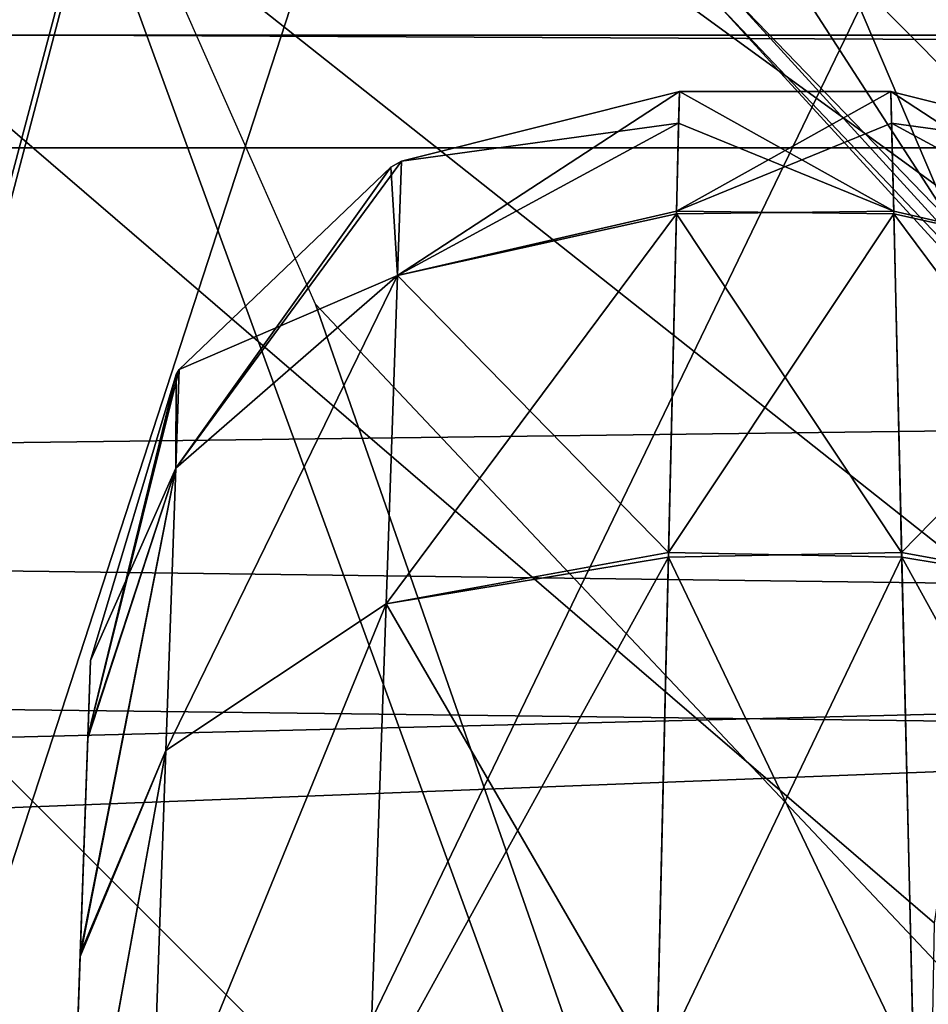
# Model space of a CAD drawing. Header units: millimetres. Extents: x -75 to 75, y -5 to 37.
# Tile 120 of 184: x 18.25 to 19.79, y 3.95 to 5.62. Entities that reach past the tile are written whole.
import ezdxf

# ---------------------------------------------------------------- set-up
doc = ezdxf.new("R2010")
doc.units = ezdxf.units.MM
doc.header["$LTSCALE"] = 81.481481
for name, color, linetype in [('112', 7, 'CONTINUOUS'), ('113', 7, 'CONTINUOUS'), ('118', 7, 'CONTINUOUS'), ('119', 7, 'CONTINUOUS'), ('120', 7, 'CONTINUOUS'), ('121', 7, 'CONTINUOUS'), ('147', 7, 'CONTINUOUS'), ('159', 7, 'CONTINUOUS'), ('165', 7, 'CONTINUOUS'), ('166', 7, 'CONTINUOUS'), ('177', 7, 'CONTINUOUS'), ('180', 7, 'CONTINUOUS'), ('200', 7, 'CONTINUOUS'), ('24', 7, 'CONTINUOUS'), ('25', 7, 'CONTINUOUS'), ('369', 7, 'CONTINUOUS'), ('386', 7, 'CONTINUOUS'), ('402', 7, 'CONTINUOUS'), ('411', 7, 'CONTINUOUS'), ('48', 7, 'CONTINUOUS'), ('49', 7, 'CONTINUOUS'), ('544', 7, 'CONTINUOUS'), ('6', 7, 'CONTINUOUS'), ('8', 7, 'CONTINUOUS'), ('91', 7, 'CONTINUOUS'), ('94', 7, 'CONTINUOUS'), ('97', 7, 'CONTINUOUS'), ('98', 7, 'CONTINUOUS')]:
    doc.layers.add(name, color=color, linetype=linetype)

msp = doc.modelspace()

# ---------------------------------------------------------------- linework, layer by layer
at = {"layer": '112', "color": 251, "linetype": 'Continuous', "true_color": 0x464b4f}
for points in [[(19.7295, 5.5, 82.0106), (19.3657, 5.2971, 83.0951), (19.7308, 5.4461, 82.5768), (19.7295, 5.5, 82.0106)], [(19.7295, 5.5, 82.0106), (19.3705, 5.5, 82.0106), (19.3657, 5.2971, 83.0951), (19.7295, 5.5, 82.0106)], [(19.7308, 5.4461, 82.5768), (19.3657, 5.2971, 83.0951), (19.7344, 5.2925, 83.1068), (19.7308, 5.4461, 82.5768)], [(19.3657, 5.2971, 83.0951), (19.3522, 4.7181, 84.0306), (19.7344, 5.2925, 83.1068), (19.3657, 5.2971, 83.0951)], [(19.7344, 5.2925, 83.1068), (19.3522, 4.7181, 84.0306), (19.7479, 4.7102, 84.0392), (19.7344, 5.2925, 83.1068)], [(19.3522, 4.7181, 84.0306), (19.3318, 3.8405, 84.6945), (19.7479, 4.7102, 84.0392), (19.3522, 4.7181, 84.0306)], [(19.7479, 4.7102, 84.0392), (19.3318, 3.8405, 84.6945), (19.7684, 3.8309, 84.6992), (19.7479, 4.7102, 84.0392)]]:
    msp.add_3dface(points, dxfattribs=at)
at = {"layer": '113', "color": 251, "linetype": 'Continuous', "true_color": 0x464b4f}
for points in [[(19.3705, 5.5, 79.9894), (19.7343, 5.2971, 78.9049), (19.3692, 5.4461, 79.4232), (19.3705, 5.5, 79.9894)], [(19.3705, 5.5, 79.9894), (19.7295, 5.5, 79.9894), (19.7343, 5.2971, 78.9049), (19.3705, 5.5, 79.9894)], [(19.3692, 5.4461, 79.4232), (19.7343, 5.2971, 78.9049), (19.3656, 5.2925, 78.8932), (19.3692, 5.4461, 79.4232)], [(19.7343, 5.2971, 78.9049), (19.7478, 4.7181, 77.9694), (19.3656, 5.2925, 78.8932), (19.7343, 5.2971, 78.9049)], [(19.3656, 5.2925, 78.8932), (19.7478, 4.7181, 77.9694), (19.3521, 4.7102, 77.9608), (19.3656, 5.2925, 78.8932)], [(19.3521, 4.7102, 77.9608), (19.7682, 3.8405, 77.3055), (19.3316, 3.8309, 77.3008), (19.3521, 4.7102, 77.9608)], [(19.7478, 4.7181, 77.9694), (19.7682, 3.8405, 77.3055), (19.3521, 4.7102, 77.9608), (19.7478, 4.7181, 77.9694)]]:
    msp.add_3dface(points, dxfattribs=at)
at = {"layer": '118', "color": 251, "linetype": 'Continuous', "true_color": 0x464b4f}
for points in [[(19.7343, 5.2971, 78.9049), (19.7295, 5.5, 79.9894), (20.2077, 5.1877, 78.9522), (19.7343, 5.2971, 78.9049)], [(19.7295, 5.5, 79.9894), (20.2009, 5.382, 79.9894), (20.2077, 5.1877, 78.9522), (19.7295, 5.5, 79.9894)], [(19.7478, 4.7181, 77.9694), (19.7343, 5.2971, 78.9049), (20.2077, 5.1877, 78.9522), (19.7478, 4.7181, 77.9694)], [(19.7478, 4.7181, 77.9694), (20.2077, 5.1877, 78.9522), (20.2271, 4.6313, 78.0559), (19.7478, 4.7181, 77.9694)], [(19.7682, 3.8405, 77.3055), (19.7478, 4.7181, 77.9694), (20.2271, 4.6313, 78.0559), (19.7682, 3.8405, 77.3055)], [(19.7682, 3.8405, 77.3055), (20.2271, 4.6313, 78.0559), (20.2565, 3.7886, 77.4219), (19.7682, 3.8405, 77.3055)]]:
    msp.add_3dface(points, dxfattribs=at)
at = {"layer": '119', "color": 251, "linetype": 'Continuous', "true_color": 0x464b4f}
for points in [[(20.2009, 5.382, 82.0106), (19.7295, 5.5, 82.0106), (19.7308, 5.4461, 82.5768), (20.2009, 5.382, 82.0106)], [(20.2009, 5.382, 82.0106), (19.7308, 5.4461, 82.5768), (20.2077, 5.1877, 83.0478), (20.2009, 5.382, 82.0106)], [(19.7308, 5.4461, 82.5768), (19.7344, 5.2925, 83.1068), (20.2077, 5.1877, 83.0478), (19.7308, 5.4461, 82.5768)], [(20.2077, 5.1877, 83.0478), (19.7344, 5.2925, 83.1068), (20.2271, 4.6313, 83.9441), (20.2077, 5.1877, 83.0478)], [(19.7344, 5.2925, 83.1068), (19.7479, 4.7102, 84.0392), (20.2271, 4.6313, 83.9441), (19.7344, 5.2925, 83.1068)], [(20.2271, 4.6313, 83.9441), (19.7479, 4.7102, 84.0392), (20.2565, 3.7886, 84.5781), (20.2271, 4.6313, 83.9441)], [(19.7479, 4.7102, 84.0392), (19.7684, 3.8309, 84.6992), (20.2565, 3.7886, 84.5781), (19.7479, 4.7102, 84.0392)]]:
    msp.add_3dface(points, dxfattribs=at)
at = {"layer": '120', "color": 251, "linetype": 'Continuous', "true_color": 0x464b4f}
for points in [[(19.3705, 5.5, 82.0106), (18.8991, 5.382, 82.0106), (18.8923, 5.1877, 83.0478), (19.3705, 5.5, 82.0106)], [(19.3657, 5.2971, 83.0951), (19.3705, 5.5, 82.0106), (18.8923, 5.1877, 83.0478), (19.3657, 5.2971, 83.0951)], [(18.8991, 5.382, 82.0106), (18.8806, 5.3718, 82.0106), (18.5157, 4.8614, 82.9092), (18.8991, 5.382, 82.0106)], [(18.8991, 5.382, 82.0106), (18.5157, 4.8614, 82.9092), (18.8923, 5.1877, 83.0478), (18.8991, 5.382, 82.0106)], [(18.8806, 5.3718, 82.0106), (18.5216, 5.0286, 82.0106), (18.5157, 4.8614, 82.9092), (18.8806, 5.3718, 82.0106)], [(19.3522, 4.7181, 84.0306), (19.3657, 5.2971, 83.0951), (18.8923, 5.1877, 83.0478), (19.3522, 4.7181, 84.0306)], [(18.8923, 5.1877, 83.0478), (18.499, 4.3824, 83.6875), (18.8729, 4.6313, 83.9441), (18.8923, 5.1877, 83.0478)], [(18.5157, 4.8614, 82.9092), (18.499, 4.3824, 83.6875), (18.8923, 5.1877, 83.0478), (18.5157, 4.8614, 82.9092)], [(19.3522, 4.7181, 84.0306), (18.8923, 5.1877, 83.0478), (18.8729, 4.6313, 83.9441), (19.3522, 4.7181, 84.0306)], [(18.5216, 5.0286, 82.0106), (18.3666, 4.406, 82.7171), (18.5157, 4.8614, 82.9092), (18.5216, 5.0286, 82.0106)], [(18.3666, 4.406, 82.7171), (18.5216, 5.0286, 82.0106), (18.5163, 5.02, 82.0106), (18.3666, 4.406, 82.7171)], [(18.3711, 4.5349, 82.0106), (18.3666, 4.406, 82.7171), (18.5163, 5.02, 82.0106), (18.3711, 4.5349, 82.0106)], [(18.5157, 4.8614, 82.9092), (18.3537, 4.0371, 83.331), (18.499, 4.3824, 83.6875), (18.5157, 4.8614, 82.9092)], [(18.3666, 4.406, 82.7171), (18.3537, 4.0371, 83.331), (18.5157, 4.8614, 82.9092), (18.3666, 4.406, 82.7171)], [(19.3318, 3.8405, 84.6945), (19.3522, 4.7181, 84.0306), (18.8729, 4.6313, 83.9441), (19.3318, 3.8405, 84.6945)], [(18.499, 4.3824, 83.6875), (18.4736, 3.6558, 84.2413), (18.8729, 4.6313, 83.9441), (18.499, 4.3824, 83.6875)], [(18.8729, 4.6313, 83.9441), (18.4736, 3.6558, 84.2413), (18.8435, 3.7886, 84.5781), (18.8729, 4.6313, 83.9441)], [(19.3318, 3.8405, 84.6945), (18.8729, 4.6313, 83.9441), (18.8435, 3.7886, 84.5781), (19.3318, 3.8405, 84.6945)], [(18.3537, 4.0371, 83.331), (18.3341, 3.4756, 83.7756), (18.499, 4.3824, 83.6875), (18.3537, 4.0371, 83.331)], [(18.499, 4.3824, 83.6875), (18.3341, 3.4756, 83.7756), (18.4736, 3.6558, 84.2413), (18.499, 4.3824, 83.6875)]]:
    msp.add_3dface(points, dxfattribs=at)
at = {"layer": '121', "color": 251, "linetype": 'Continuous', "true_color": 0x464b4f}
for points in [[(18.8991, 5.382, 79.9894), (19.3705, 5.5, 79.9894), (19.3692, 5.4461, 79.4232), (18.8991, 5.382, 79.9894)], [(19.3692, 5.4461, 79.4232), (19.3656, 5.2925, 78.8932), (18.8923, 5.1877, 78.9522), (19.3692, 5.4461, 79.4232)], [(18.8991, 5.382, 79.9894), (19.3692, 5.4461, 79.4232), (18.8923, 5.1877, 78.9522), (18.8991, 5.382, 79.9894)], [(18.8806, 5.3718, 79.9894), (18.8991, 5.382, 79.9894), (18.8923, 5.1877, 78.9522), (18.8806, 5.3718, 79.9894)], [(18.5216, 5.0286, 79.9894), (18.8806, 5.3718, 79.9894), (18.8923, 5.1877, 78.9522), (18.5216, 5.0286, 79.9894)], [(19.3656, 5.2925, 78.8932), (19.3521, 4.7102, 77.9608), (18.8729, 4.6313, 78.0559), (19.3656, 5.2925, 78.8932)], [(18.8923, 5.1877, 78.9522), (19.3656, 5.2925, 78.8932), (18.8729, 4.6313, 78.0559), (18.8923, 5.1877, 78.9522)], [(18.8923, 5.1877, 78.9522), (18.8729, 4.6313, 78.0559), (18.499, 4.3824, 78.3125), (18.8923, 5.1877, 78.9522)], [(18.5157, 4.8614, 79.0907), (18.8923, 5.1877, 78.9522), (18.499, 4.3824, 78.3125), (18.5157, 4.8614, 79.0907)], [(18.5216, 5.0286, 79.9894), (18.8923, 5.1877, 78.9522), (18.5157, 4.8614, 79.0907), (18.5216, 5.0286, 79.9894)], [(18.5163, 5.02, 79.9894), (18.5216, 5.0286, 79.9894), (18.5157, 4.8614, 79.0907), (18.5163, 5.02, 79.9894)], [(18.3711, 4.5349, 79.9894), (18.5163, 5.02, 79.9894), (18.5157, 4.8614, 79.0907), (18.3711, 4.5349, 79.9894)], [(18.3535, 4.0328, 78.6641), (18.3665, 4.4032, 79.2756), (18.5157, 4.8614, 79.0907), (18.3535, 4.0328, 78.6641)], [(18.3535, 4.0328, 78.6641), (18.5157, 4.8614, 79.0907), (18.499, 4.3824, 78.3125), (18.3535, 4.0328, 78.6641)], [(18.3665, 4.4032, 79.2756), (18.3711, 4.5349, 79.9894), (18.5157, 4.8614, 79.0907), (18.3665, 4.4032, 79.2756)], [(19.3521, 4.7102, 77.9608), (19.3316, 3.8309, 77.3008), (18.8435, 3.7886, 77.4219), (19.3521, 4.7102, 77.9608)], [(18.8729, 4.6313, 78.0559), (19.3521, 4.7102, 77.9608), (18.8435, 3.7886, 77.4219), (18.8729, 4.6313, 78.0559)], [(18.499, 4.3824, 78.3125), (18.8729, 4.6313, 78.0559), (18.4736, 3.6558, 77.7587), (18.499, 4.3824, 78.3125)], [(18.8729, 4.6313, 78.0559), (18.8435, 3.7886, 77.4219), (18.4736, 3.6558, 77.7587), (18.8729, 4.6313, 78.0559)], [(18.3339, 3.4709, 78.2219), (18.3535, 4.0328, 78.6641), (18.499, 4.3824, 78.3125), (18.3339, 3.4709, 78.2219)], [(18.3339, 3.4709, 78.2219), (18.499, 4.3824, 78.3125), (18.4736, 3.6558, 77.7587), (18.3339, 3.4709, 78.2219)]]:
    msp.add_3dface(points, dxfattribs=at)
at = {"layer": '147', "color": 251, "linetype": 'Continuous', "true_color": 0x464b4f}
for points in [[(17.7749, 7.3567, 93.5696), (18.8869, 7.2105, 93.5645), (10.3562, 2.7895, 93.4101), (17.7749, 7.3567, 93.5696)], [(18.8869, 7.2105, 93.5645), (31.2493, 2.7895, 93.4101), (10.3562, 2.7895, 93.4101), (18.8869, 7.2105, 93.5645)], [(31.481, 7.2105, 93.5645), (31.2493, 2.7895, 93.4101), (18.8869, 7.2105, 93.5645), (31.481, 7.2105, 93.5645)]]:
    msp.add_3dface(points, dxfattribs=at)
at = {"layer": '159', "color": 251, "linetype": 'Continuous', "true_color": 0x464b4f}
for points in [[(10.3562, 2.5, 95.4), (58.5, 2.5, 95.4), (10.3562, 7.3605, 95.2303), (10.3562, 2.5, 95.4)], [(10.3562, 7.3605, 95.2303), (58.5, 2.5, 95.4), (18.8869, 7.2105, 95.2355), (10.3562, 7.3605, 95.2303)], [(18.8869, 7.2105, 95.2355), (58.5, 2.5, 95.4), (47.3431, 7.2105, 95.2355), (18.8869, 7.2105, 95.2355)]]:
    msp.add_3dface(points, dxfattribs=at)
at = {"layer": '165', "color": 251, "linetype": 'Continuous', "true_color": 0x464b4f}
for points in [[(52, 5.5958, 17.0564), (-52, 5.5958, 17.0564), (52, 4.2501, 17.6839), (52, 5.5958, 17.0564)], [(52, 4.2501, 17.6839), (-52, 5.5958, 17.0564), (52, 2.9042, 18.3115), (52, 4.2501, 17.6839)], [(-52, 5.5958, 17.0564), (-52, 4.2501, 17.6839), (52, 2.9042, 18.3115), (-52, 5.5958, 17.0564)], [(-52, 4.2501, 17.6839), (-52, 2.9042, 18.3115), (52, 2.9042, 18.3115), (-52, 4.2501, 17.6839)]]:
    msp.add_3dface(points, dxfattribs=at)
at = {"layer": '166', "color": 251, "linetype": 'Continuous', "true_color": 0x464b4f}
for points in [[(-52, 5.5958, 17.0564), (52, 5.8904, 16.7981), (-52, 5.8904, 16.7981), (-52, 5.5958, 17.0564)], [(-52, 5.5958, 17.0564), (52, 5.5958, 17.0564), (52, 5.8904, 16.7981), (-52, 5.5958, 17.0564)]]:
    msp.add_3dface(points, dxfattribs=at)
at = {"layer": '177', "color": 251, "linetype": 'Continuous', "true_color": 0x464b4f}
for points in [[(17.3407, 5.5958, -43.0564), (52, 5.5958, -43.0564), (17.3972, 4.2527, -43.6827), (17.3407, 5.5958, -43.0564)], [(17.3972, 4.2527, -43.6827), (52, 5.5958, -43.0564), (17.445, 2.9042, -44.3115), (17.3972, 4.2527, -43.6827)], [(17.445, 2.9042, -44.3115), (52, 5.5958, -43.0564), (52, 4.2501, -43.6839), (17.445, 2.9042, -44.3115)], [(52, 2.9042, -44.3115), (17.445, 2.9042, -44.3115), (52, 4.2501, -43.6839), (52, 2.9042, -44.3115)]]:
    msp.add_3dface(points, dxfattribs=at)
at = {"layer": '180', "color": 251, "linetype": 'Continuous', "true_color": 0x464b4f}
for points in [[(52, 5.5958, -43.0564), (17.3407, 5.8904, -42.7981), (52, 5.8904, -42.7981), (52, 5.5958, -43.0564)], [(52, 5.5958, -43.0564), (17.3407, 5.5958, -43.0564), (17.3407, 5.8904, -42.7981), (52, 5.5958, -43.0564)]]:
    msp.add_3dface(points, dxfattribs=at)
at = {"layer": '200', "color": 251, "linetype": 'Continuous', "true_color": 0x464b4f}
for points in [[(53.8924, 4.6662, -93.4756), (54.104, 5.1245, -93.4916), (10.3562, 12.2105, -93.7391), (53.8924, 4.6662, -93.4756)], [(53.8033, 4.0893, -93.4555), (53.8924, 4.6662, -93.4756), (10.3562, 12.2105, -93.7391), (53.8033, 4.0893, -93.4555)], [(53.7806, 2.7895, -93.4101), (53.8033, 4.0893, -93.4555), (10.3562, 12.2105, -93.7391), (53.7806, 2.7895, -93.4101)], [(37.104, 5.1245, -93.4916), (37.3735, 5.4232, -93.5021), (10.3562, 12.2105, -93.7391), (37.104, 5.1245, -93.4916)], [(37.3735, 5.4232, -93.5021), (37.6527, 5.5791, -93.5075), (10.3562, 12.2105, -93.7391), (37.3735, 5.4232, -93.5021)], [(37.6527, 5.5791, -93.5075), (37.9162, 5.6242, -93.5091), (10.3562, 12.2105, -93.7391), (37.6527, 5.5791, -93.5075)], [(38.0838, 5.6242, -93.5091), (38.3557, 5.5761, -93.5074), (10.3562, 12.2105, -93.7391), (38.0838, 5.6242, -93.5091)], [(38.3557, 5.5761, -93.5074), (53.7806, 2.7895, -93.4101), (10.3562, 12.2105, -93.7391), (38.3557, 5.5761, -93.5074)], [(20.3735, 5.4232, -93.5021), (20.6527, 5.5791, -93.5075), (10.3562, 12.2105, -93.7391), (20.3735, 5.4232, -93.5021)], [(20.104, 5.1245, -93.4916), (20.3735, 5.4232, -93.5021), (10.3562, 12.2105, -93.7391), (20.104, 5.1245, -93.4916)], [(20.6527, 5.5791, -93.5075), (20.9162, 5.6242, -93.5091), (10.3562, 12.2105, -93.7391), (20.6527, 5.5791, -93.5075)], [(21.0838, 5.6242, -93.5091), (21.3557, 5.5761, -93.5074), (10.3562, 12.2105, -93.7391), (21.0838, 5.6242, -93.5091)], [(21.3557, 5.5761, -93.5074), (21.6319, 5.4188, -93.5019), (10.3562, 12.2105, -93.7391), (21.3557, 5.5761, -93.5074)], [(21.6319, 5.4188, -93.5019), (36.7806, 2.7895, -93.4101), (10.3562, 12.2105, -93.7391), (21.6319, 5.4188, -93.5019)], [(36.7806, 2.7895, -93.4101), (36.8033, 4.0893, -93.4555), (10.3562, 12.2105, -93.7391), (36.7806, 2.7895, -93.4101)], [(36.8033, 4.0893, -93.4555), (36.8924, 4.6662, -93.4756), (10.3562, 12.2105, -93.7391), (36.8033, 4.0893, -93.4555)], [(36.8924, 4.6662, -93.4756), (37.104, 5.1245, -93.4916), (10.3562, 12.2105, -93.7391), (36.8924, 4.6662, -93.4756)], [(19.8924, 4.6662, -93.4756), (20.104, 5.1245, -93.4916), (10.3562, 12.2105, -93.7391), (19.8924, 4.6662, -93.4756)], [(19.8033, 4.0893, -93.4555), (19.8924, 4.6662, -93.4756), (10.3562, 12.2105, -93.7391), (19.8033, 4.0893, -93.4555)], [(19.7806, 2.7895, -93.4101), (19.8033, 4.0893, -93.4555), (10.3562, 12.2105, -93.7391), (19.7806, 2.7895, -93.4101)], [(10.3562, 7.4943, -93.5744), (19.7806, 2.7895, -93.4101), (10.3562, 12.2105, -93.7391), (10.3562, 7.4943, -93.5744)], [(54.104, 5.1245, -93.4916), (54.3735, 5.4232, -93.5021), (10.3562, 12.2105, -93.7391), (54.104, 5.1245, -93.4916)], [(54.3735, 5.4232, -93.5021), (54.6527, 5.5791, -93.5075), (10.3562, 12.2105, -93.7391), (54.3735, 5.4232, -93.5021)], [(54.6527, 5.5791, -93.5075), (54.9162, 5.6242, -93.5091), (10.3562, 12.2105, -93.7391), (54.6527, 5.5791, -93.5075)], [(10.3562, 2.7895, -93.4101), (19.7806, 2.7895, -93.4101), (10.3562, 7.4943, -93.5744), (10.3562, 2.7895, -93.4101)]]:
    msp.add_3dface(points, dxfattribs=at)
at = {"layer": '24', "color": 251, "linetype": 'Continuous', "true_color": 0x565d62}
for points in [[(-58.5, 2.5, 95.8984), (58.5, 5.4047, 96.0507), (58.5, 3.9517, 95.9745), (-58.5, 2.5, 95.8984)], [(-58.5, 3.9518, 95.9745), (58.5, 5.4047, 96.0507), (-58.5, 2.5, 95.8984), (-58.5, 3.9518, 95.9745)], [(-58.5, 5.4047, 96.0507), (58.5, 5.4047, 96.0507), (-58.5, 3.9518, 95.9745), (-58.5, 5.4047, 96.0507)]]:
    msp.add_3dface(points, dxfattribs=at)
at = {"layer": '25', "color": 251, "linetype": 'Continuous', "true_color": 0x565d62}
for points in [[(58.5, 2.5, -95.8984), (-58.5, 5.4047, -96.0507), (-58.5, 3.9517, -95.9745), (58.5, 2.5, -95.8984)], [(58.5, 3.9518, -95.9745), (-58.5, 5.4047, -96.0507), (58.5, 2.5, -95.8984), (58.5, 3.9518, -95.9745)], [(58.5, 5.4047, -96.0507), (-58.5, 5.4047, -96.0507), (58.5, 3.9518, -95.9745), (58.5, 5.4047, -96.0507)]]:
    msp.add_3dface(points, dxfattribs=at)
at = {"layer": '369', "color": 251, "linetype": 'Continuous', "true_color": 0x464b4f}
for points in [[(16.793, 20.0814, 160.5), (19.1206, 13.0969, 160.5), (16.793, -0.0814, 160.5), (16.793, 20.0814, 160.5)], [(19.1206, 13.0969, 160.5), (19.0078, 11.7428, 160.5), (16.793, -0.0814, 160.5), (19.1206, 13.0969, 160.5)], [(19.0078, 11.7428, 160.5), (19.0078, 8.2572, 160.5), (16.793, -0.0814, 160.5), (19.0078, 11.7428, 160.5)], [(19.0078, 8.2572, 160.5), (19.1206, 6.9031, 160.5), (16.7084, -0.5047, 160.5), (19.0078, 8.2572, 160.5)], [(16.793, -0.0814, 160.5), (19.0078, 8.2572, 160.5), (16.7084, -0.5047, 160.5), (16.793, -0.0814, 160.5)], [(19.1206, 6.9031, 160.5), (19.6897, 5.6693, 160.5), (16.7084, -0.5047, 160.5), (19.1206, 6.9031, 160.5)], [(19.6897, 5.6693, 160.5), (20.6465, 4.7045, 160.5), (16.7084, -0.5047, 160.5), (19.6897, 5.6693, 160.5)], [(16.7084, -0.5047, 160.5), (20.6465, 4.7045, 160.5), (16.4695, -0.8606, 160.5), (16.7084, -0.5047, 160.5)], [(20.6465, 4.7045, 160.5), (21.8755, 4.1251, 160.5), (16.4695, -0.8606, 160.5), (20.6465, 4.7045, 160.5)], [(16.4695, -0.8606, 160.5), (24.5426, 4.3472, 160.5), (16.1132, -1.098, 160.5), (16.4695, -0.8606, 160.5)], [(24.5426, 4.3472, 160.5), (25, -4.4214, 160.5), (16.1132, -1.098, 160.5), (24.5426, 4.3472, 160.5)], [(23.2287, 4.001, 160.5), (24.5426, 4.3472, 160.5), (16.4695, -0.8606, 160.5), (23.2287, 4.001, 160.5)], [(21.8755, 4.1251, 160.5), (23.2287, 4.001, 160.5), (16.4695, -0.8606, 160.5), (21.8755, 4.1251, 160.5)]]:
    msp.add_3dface(points, dxfattribs=at)
at = {"layer": '386', "color": 251, "linetype": 'Continuous', "true_color": 0x464b4f}
for points in [[(15.8017, 8.6055, 162.5), (15.8017, 2.6098, 162.5), (21.4039, -2.456, 162.5), (15.8017, 8.6055, 162.5)], [(18.0711, 6.6779, 162.5), (15.8017, 8.6055, 162.5), (21.4039, -2.456, 162.5), (18.0711, 6.6779, 162.5)], [(18.753, 5.1396, 162.5), (18.0711, 6.6779, 162.5), (21.4039, -2.456, 162.5), (18.753, 5.1396, 162.5)], [(19.9079, 3.9158, 162.5), (18.753, 5.1396, 162.5), (21.4039, -2.456, 162.5), (19.9079, 3.9158, 162.5)]]:
    msp.add_3dface(points, dxfattribs=at)
at = {"layer": '402', "color": 251, "linetype": 'Continuous', "true_color": 0x464b4f}
msp.add_3dface([(20.6465, 4.7045, 160.5), (19.6897, 5.6693, 160.5), (21.4076, 6.0515, 162.3284), (20.6465, 4.7045, 160.5)], dxfattribs=at)
at = {"layer": '411', "color": 251, "linetype": 'Continuous', "true_color": 0x464b4f}
for points in [[(20.3711, 4.6646, 165.0087), (19.4534, 5.6691, 165.0087), (19.4328, 5.6508, 163.4489), (20.3711, 4.6646, 165.0087)], [(20.3593, 4.6393, 163.4489), (20.3711, 4.6646, 165.0087), (19.4328, 5.6508, 163.4489), (20.3593, 4.6393, 163.4489)]]:
    msp.add_3dface(points, dxfattribs=at)
at = {"layer": '48', "color": 251, "linetype": 'Continuous', "true_color": 0x565d62}
for points in [[(58.5, 5.4047, 96.0507), (-58.5, 5.4047, 96.0507), (-58.5, 5.9602, 96.16), (58.5, 5.4047, 96.0507)], [(58.5, 5.4047, 96.0507), (-58.5, 5.9602, 96.16), (58.5, 5.9602, 96.16), (58.5, 5.4047, 96.0507)]]:
    msp.add_3dface(points, dxfattribs=at)
at = {"layer": '49', "color": 251, "linetype": 'Continuous', "true_color": 0x565d62}
for points in [[(-58.5, 5.4047, -96.0507), (58.5, 5.4047, -96.0507), (58.5, 5.9602, -96.16), (-58.5, 5.4047, -96.0507)], [(-58.5, 5.4047, -96.0507), (58.5, 5.9602, -96.16), (-58.5, 5.9602, -96.16), (-58.5, 5.4047, -96.0507)]]:
    msp.add_3dface(points, dxfattribs=at)
at = {"layer": '544', "color": 251, "linetype": 'Continuous', "true_color": 0x464b4f}
for points in [[(19.8329, 5.2763, 165.2548), (19.4162, 6.2544, 165.4345), (19.251, 6.1764, 165.2548), (19.8329, 5.2763, 165.2548)], [(19.9718, 5.395, 165.4345), (19.8732, 5.9406, 165.5), (19.4162, 6.2544, 165.4345), (19.9718, 5.395, 165.4345)], [(19.9718, 5.395, 165.4345), (19.4162, 6.2544, 165.4345), (19.8329, 5.2763, 165.2548), (19.9718, 5.395, 165.4345)], [(19.4534, 5.6691, 165.0087), (19.8329, 5.2763, 165.2548), (19.251, 6.1764, 165.2548), (19.4534, 5.6691, 165.0087)], [(19.4534, 5.6691, 165.0087), (20.3711, 4.6646, 165.0087), (19.8329, 5.2763, 165.2548), (19.4534, 5.6691, 165.0087)]]:
    msp.add_3dface(points, dxfattribs=at)
at = {"layer": '6', "color": 251, "linetype": 'Continuous', "true_color": 0x565d62}
for points in [[(58.517, 0, 104.5156), (59.0014, 37, 105), (-0.5, 37, 105), (58.517, 0, 104.5156)], [(-0.5, 0, 104.5156), (58.517, 0, 104.5156), (-0.5, 37, 105), (-0.5, 0, 104.5156)]]:
    msp.add_3dface(points, dxfattribs=at)
at = {"layer": '8', "color": 251, "linetype": 'Continuous', "true_color": 0x565d62}
for points in [[(-58.517, 0, -104.5156), (-59.0014, 37, -105), (59.0014, 37, -105), (-58.517, 0, -104.5156)], [(58.517, 0, -104.5156), (-58.517, 0, -104.5156), (59.0014, 37, -105), (58.517, 0, -104.5156)]]:
    msp.add_3dface(points, dxfattribs=at)
at = {"layer": '91', "color": 251, "linetype": 'Continuous', "true_color": 0x464b4f}
for points in [[(19.3705, 5.5, 82.0106), (19.7295, 5.5, 82.0106), (19.3705, 5.5, 79.9894), (19.3705, 5.5, 82.0106)], [(19.3705, 5.5, 79.9894), (19.7295, 5.5, 82.0106), (19.7295, 5.5, 79.9894), (19.3705, 5.5, 79.9894)]]:
    msp.add_3dface(points, dxfattribs=at)
at = {"layer": '94', "color": 251, "linetype": 'Continuous', "true_color": 0x464b4f}
for points in [[(18.3666, 4.406, 82.7171), (18.3711, 4.5349, 82.0106), (18.3101, 2.7895, 83.9944), (18.3666, 4.406, 82.7171)], [(18.3711, 4.5349, 82.0106), (18.3711, 4.5349, 79.9894), (18.3101, 2.7895, 83.9944), (18.3711, 4.5349, 82.0106)], [(18.3711, 4.5349, 79.9894), (18.3665, 4.4032, 79.2756), (18.3101, 2.7895, 83.9944), (18.3711, 4.5349, 79.9894)], [(18.3537, 4.0371, 83.331), (18.3666, 4.406, 82.7171), (18.3101, 2.7895, 83.9944), (18.3537, 4.0371, 83.331)], [(18.3665, 4.4032, 79.2756), (18.3535, 4.0328, 78.6641), (18.3101, 2.7895, 83.9944), (18.3665, 4.4032, 79.2756)], [(18.3341, 3.4756, 83.7756), (18.3537, 4.0371, 83.331), (18.3101, 2.7895, 83.9944), (18.3341, 3.4756, 83.7756)], [(18.3535, 4.0328, 78.6641), (18.3339, 3.4709, 78.2219), (18.3101, 2.7895, 83.9944), (18.3535, 4.0328, 78.6641)]]:
    msp.add_3dface(points, dxfattribs=at)
at = {"layer": '97', "color": 251, "linetype": 'Continuous', "true_color": 0x464b4f}
for points in [[(20.2009, 5.382, 79.9894), (19.7295, 5.5, 79.9894), (20.2009, 5.382, 82.0106), (20.2009, 5.382, 79.9894)], [(19.7295, 5.5, 79.9894), (19.7295, 5.5, 82.0106), (20.2009, 5.382, 82.0106), (19.7295, 5.5, 79.9894)]]:
    msp.add_3dface(points, dxfattribs=at)
at = {"layer": '98', "color": 251, "linetype": 'Continuous', "true_color": 0x464b4f}
for points in [[(18.8991, 5.382, 82.0106), (19.3705, 5.5, 82.0106), (18.8991, 5.382, 79.9894), (18.8991, 5.382, 82.0106)], [(19.3705, 5.5, 82.0106), (19.3705, 5.5, 79.9894), (18.8991, 5.382, 79.9894), (19.3705, 5.5, 82.0106)], [(18.8806, 5.3718, 82.0106), (18.8991, 5.382, 82.0106), (18.8806, 5.3718, 79.9894), (18.8806, 5.3718, 82.0106)], [(18.8806, 5.3718, 79.9894), (18.8991, 5.382, 82.0106), (18.8991, 5.382, 79.9894), (18.8806, 5.3718, 79.9894)], [(18.5216, 5.0286, 79.9894), (18.8806, 5.3718, 82.0106), (18.8806, 5.3718, 79.9894), (18.5216, 5.0286, 79.9894)], [(18.5216, 5.0286, 82.0106), (18.8806, 5.3718, 82.0106), (18.5216, 5.0286, 79.9894), (18.5216, 5.0286, 82.0106)], [(18.5163, 5.02, 79.9894), (18.5216, 5.0286, 82.0106), (18.5216, 5.0286, 79.9894), (18.5163, 5.02, 79.9894)], [(18.5163, 5.02, 82.0106), (18.5216, 5.0286, 82.0106), (18.5163, 5.02, 79.9894), (18.5163, 5.02, 82.0106)], [(18.3711, 4.5349, 79.9894), (18.5163, 5.02, 82.0106), (18.5163, 5.02, 79.9894), (18.3711, 4.5349, 79.9894)], [(18.3711, 4.5349, 79.9894), (18.3711, 4.5349, 82.0106), (18.5163, 5.02, 82.0106), (18.3711, 4.5349, 79.9894)]]:
    msp.add_3dface(points, dxfattribs=at)

doc.saveas('drawing.dxf')
